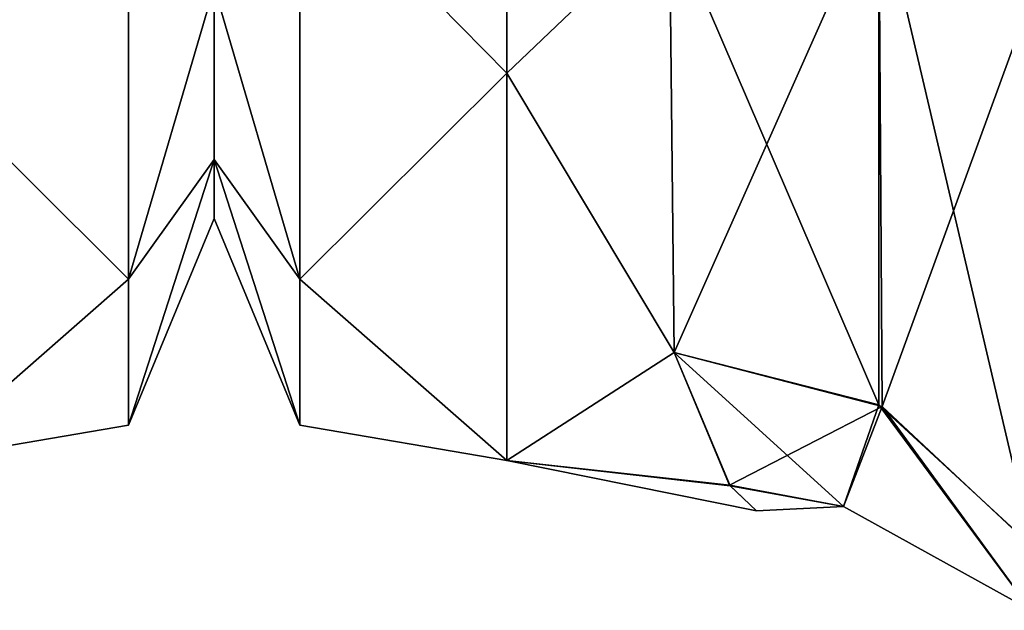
# Model space of a CAD drawing. Extents: x -23 to 470, y -2000 to 0.
# Tile 169 of 247: x 44 to 55, y -53 to -46. Entities that reach past the tile are written whole.
import ezdxf

# ---------------------------------------------------------------- set-up
doc = ezdxf.new("R2010")
doc.units = 0
doc.header["$LTSCALE"] = 65.185185
for name, color, linetype in [('17', 7, 'CONTINUOUS'), ('18', 7, 'CONTINUOUS'), ('22', 7, 'CONTINUOUS'), ('6', 7, 'CONTINUOUS'), ('615', 7, 'CONTINUOUS'), ('62', 7, 'CONTINUOUS'), ('636', 7, 'CONTINUOUS'), ('8', 7, 'CONTINUOUS')]:
    doc.layers.add(name, color=color, linetype=linetype)

msp = doc.modelspace()

# ---------------------------------------------------------------- linework, layer by layer
at = {"layer": '17', "linetype": 'CONTINUOUS'}
for points in [[(51.446, -44.906, 17.034), (51.5, -50.103, 9.351), (53.947, -44.595, 18.252), (51.446, -44.906, 17.034)], [(53.947, -44.595, 18.252), (51.5, -50.103, 9.351), (53.986, -50.752, 9.591), (53.947, -44.595, 18.252)], [(53.947, -44.595, 18.252), (53.986, -50.752, 9.591), (55.781, -45.828, 19.607), (53.947, -44.595, 18.252)], [(55.793, -52.439, 10.303), (55.781, -45.828, 19.607), (53.986, -50.752, 9.591), (55.793, -52.439, 10.303)]]:
    msp.add_3dface(points, dxfattribs=at)
at = {"layer": '18', "linetype": 'CONTINUOUS'}
for points in [[(53.947, -50.731, -9.582), (51.446, -44.906, -17.034), (53.947, -44.595, -18.251), (53.947, -50.731, -9.582)], [(53.947, -44.595, -18.251), (55.781, -45.828, -19.607), (55.781, -52.42, -10.294), (53.947, -44.595, -18.251)], [(53.947, -44.595, -18.251), (55.781, -52.42, -10.294), (53.947, -50.731, -9.582), (53.947, -44.595, -18.251)], [(51.5, -50.104, -9.35), (51.446, -44.906, -17.034), (53.947, -50.731, -9.582), (51.5, -50.104, -9.35)]]:
    msp.add_3dface(points, dxfattribs=at)
at = {"layer": '22', "linetype": 'CONTINUOUS'}
for points in [[(49.5, -38.413, -21.623), (49.5, -46.764, -14.964), (47.025, -44.246, -16.246), (49.5, -38.413, -21.623)], [(49.5, -46.764, 14.964), (49.5, -38.413, 21.623), (47.025, -44.246, 16.246), (49.5, -46.764, 14.964)], [(47.025, -44.246, 16.246), (46, -45.731, 10.281), (47.025, -49.226, 8.792), (47.025, -44.246, 16.246)], [(47.025, -49.226, -8.792), (46, -45.731, -10.281), (47.025, -44.246, -16.246), (47.025, -49.226, -8.792)], [(49.5, -46.764, -14.964), (47.025, -49.226, -8.792), (47.025, -44.246, -16.246), (49.5, -46.764, -14.964)], [(49.5, -46.764, 14.964), (47.025, -44.246, 16.246), (47.025, -49.226, 8.792), (49.5, -46.764, 14.964)], [(46, -45.731, 10.281), (46, -47.794, 5.328), (47.025, -49.226, 8.792), (46, -45.731, 10.281)], [(46, -47.794, -5.328), (46, -45.731, -10.281), (47.025, -49.226, -8.792), (46, -47.794, -5.328)], [(49.5, -46.764, -14.964), (49.5, -51.398, -5.341), (47.025, -49.226, -8.792), (49.5, -46.764, -14.964)], [(49.5, -51.398, 5.341), (49.5, -46.764, 14.964), (47.025, -49.226, 8.792), (49.5, -51.398, 5.341)], [(46, -47.794, 5.328), (46, -48.5, 0), (47.025, -50.975, 0), (46, -47.794, 5.328)], [(47.025, -49.226, 8.792), (46, -47.794, 5.328), (47.025, -50.975, 0), (47.025, -49.226, 8.792)], [(46, -48.5, 0), (46, -47.794, -5.328), (47.025, -50.975, 0), (46, -48.5, 0)], [(47.025, -50.975, 0), (46, -47.794, -5.328), (47.025, -49.226, -8.792), (47.025, -50.975, 0)], [(49.5, -51.398, -5.341), (47.025, -50.975, 0), (47.025, -49.226, -8.792), (49.5, -51.398, -5.341)], [(49.5, -51.398, 5.341), (47.025, -49.226, 8.792), (47.025, -50.975, 0), (49.5, -51.398, 5.341)], [(49.5, -51.398, -5.341), (49.5, -51.398, 5.341), (47.025, -50.975, 0), (49.5, -51.398, -5.341)]]:
    msp.add_3dface(points, dxfattribs=at)
at = {"layer": '6', "linetype": 'CONTINUOUS'}
for points in [[(46, -7.5, 0), (46, -8.206, -5.328), (46, -48.5, 0), (46, -7.5, 0)], [(46, -8.206, 5.328), (46, -7.5, 0), (46, -47.794, 5.328), (46, -8.206, 5.328)], [(46, -47.794, 5.328), (46, -7.5, 0), (46, -48.5, 0), (46, -47.794, 5.328)], [(46, -8.206, -5.328), (46, -10.269, -10.281), (46, -47.794, -5.328), (46, -8.206, -5.328)], [(46, -48.5, 0), (46, -8.206, -5.328), (46, -47.794, -5.328), (46, -48.5, 0)], [(46, -45.731, 10.281), (46, -8.206, 5.328), (46, -47.794, 5.328), (46, -45.731, 10.281)], [(46, -47.794, -5.328), (46, -10.269, -10.281), (46, -45.731, -10.281), (46, -47.794, -5.328)]]:
    msp.add_3dface(points, dxfattribs=at)
at = {"layer": '615', "linetype": 'CONTINUOUS'}
for points in [[(46, -7.5, 0), (46, -8.206, 5.328), (46, -48.5, 0), (46, -7.5, 0)], [(46, -8.206, -5.328), (46, -7.5, 0), (46, -47.794, -5.328), (46, -8.206, -5.328)], [(46, -47.794, -5.328), (46, -7.5, 0), (46, -48.5, 0), (46, -47.794, -5.328)], [(46, -8.206, 5.328), (46, -10.269, 10.281), (46, -47.794, 5.328), (46, -8.206, 5.328)], [(46, -48.5, 0), (46, -8.206, 5.328), (46, -47.794, 5.328), (46, -48.5, 0)], [(46, -45.731, -10.281), (46, -8.206, -5.328), (46, -47.794, -5.328), (46, -45.731, -10.281)], [(46, -47.794, 5.328), (46, -10.269, 10.281), (46, -45.731, 10.281), (46, -47.794, 5.328)]]:
    msp.add_3dface(points, dxfattribs=at)
at = {"layer": '62', "linetype": 'CONTINUOUS'}
for points in [[(51.5, -50.103, 9.351), (52.16, -51.69, 3.842), (53.986, -50.752, 9.591), (51.5, -50.103, 9.351)], [(52.168, -51.699, -3.79), (51.5, -50.104, -9.35), (53.526, -51.947, -3.217), (52.168, -51.699, -3.79)], [(51.5, -50.104, -9.35), (53.947, -50.731, -9.582), (53.526, -51.947, -3.217), (51.5, -50.104, -9.35)], [(53.947, -50.731, -9.582), (55.764, -53.188, -3.617), (53.526, -51.947, -3.217), (53.947, -50.731, -9.582)], [(53.947, -50.731, -9.582), (55.781, -52.42, -10.294), (55.764, -53.188, -3.617), (53.947, -50.731, -9.582)], [(53.986, -50.752, 9.591), (52.16, -51.69, 3.842), (53.526, -51.948, 3.217), (53.986, -50.752, 9.591)], [(55.764, -53.188, 3.617), (53.986, -50.752, 9.591), (53.526, -51.948, 3.217), (55.764, -53.188, 3.617)], [(55.793, -52.439, 10.303), (53.986, -50.752, 9.591), (55.764, -53.188, 3.617), (55.793, -52.439, 10.303)], [(52.16, -51.69, 3.842), (52.485, -52, 0.034), (53.526, -51.948, 3.217), (52.16, -51.69, 3.842)], [(52.485, -52, 0.034), (52.168, -51.699, -3.79), (53.526, -51.947, -3.217), (52.485, -52, 0.034)], [(52.485, -52, 0.034), (53.526, -51.947, -3.217), (53.526, -51.948, 3.217), (52.485, -52, 0.034)], [(53.526, -51.947, -3.217), (55.764, -53.188, 3.617), (53.526, -51.948, 3.217), (53.526, -51.947, -3.217)], [(55.764, -53.188, -3.617), (55.764, -53.188, 3.617), (53.526, -51.947, -3.217), (55.764, -53.188, -3.617)]]:
    msp.add_3dface(points, dxfattribs=at)
at = {"layer": '636', "linetype": 'CONTINUOUS'}
for points in [[(42.5, -38.413, 21.623), (42.5, -46.764, 14.964), (44.975, -44.246, 16.246), (42.5, -38.413, 21.623)], [(42.5, -46.764, -14.964), (42.5, -38.413, -21.623), (44.975, -44.246, -16.246), (42.5, -46.764, -14.964)], [(42.5, -46.764, 14.964), (44.975, -49.226, 8.792), (44.975, -44.246, 16.246), (42.5, -46.764, 14.964)], [(42.5, -46.764, -14.964), (44.975, -44.246, -16.246), (44.975, -49.226, -8.792), (42.5, -46.764, -14.964)], [(44.975, -44.246, -16.246), (46, -45.731, -10.281), (44.975, -49.226, -8.792), (44.975, -44.246, -16.246)], [(44.975, -49.226, 8.792), (46, -45.731, 10.281), (44.975, -44.246, 16.246), (44.975, -49.226, 8.792)], [(46, -45.731, -10.281), (46, -47.794, -5.328), (44.975, -49.226, -8.792), (46, -45.731, -10.281)], [(46, -47.794, 5.328), (46, -45.731, 10.281), (44.975, -49.226, 8.792), (46, -47.794, 5.328)], [(42.5, -46.764, 14.964), (42.5, -51.398, 5.341), (44.975, -49.226, 8.792), (42.5, -46.764, 14.964)], [(42.5, -51.398, -5.341), (42.5, -46.764, -14.964), (44.975, -49.226, -8.792), (42.5, -51.398, -5.341)], [(46, -47.794, -5.328), (46, -48.5, 0), (44.975, -50.975, 0), (46, -47.794, -5.328)], [(44.975, -49.226, -8.792), (46, -47.794, -5.328), (44.975, -50.975, 0), (44.975, -49.226, -8.792)], [(46, -48.5, 0), (46, -47.794, 5.328), (44.975, -50.975, 0), (46, -48.5, 0)], [(44.975, -50.975, 0), (46, -47.794, 5.328), (44.975, -49.226, 8.792), (44.975, -50.975, 0)], [(42.5, -51.398, 5.341), (44.975, -50.975, 0), (44.975, -49.226, 8.792), (42.5, -51.398, 5.341)], [(42.5, -51.398, -5.341), (44.975, -49.226, -8.792), (44.975, -50.975, 0), (42.5, -51.398, -5.341)], [(42.5, -51.398, 5.341), (42.5, -51.398, -5.341), (44.975, -50.975, 0), (42.5, -51.398, 5.341)]]:
    msp.add_3dface(points, dxfattribs=at)
at = {"layer": '8', "linetype": 'CONTINUOUS'}
for points in [[(49.5, -46.764, -14.964), (49.5, -38.413, -21.623), (51.446, -44.906, -17.034), (49.5, -46.764, -14.964)], [(49.5, -38.413, 21.623), (49.5, -46.764, 14.964), (51.446, -44.906, 17.034), (49.5, -38.413, 21.623)], [(51.5, -50.104, -9.35), (49.5, -46.764, -14.964), (51.446, -44.906, -17.034), (51.5, -50.104, -9.35)], [(51.446, -44.906, 17.034), (49.5, -46.764, 14.964), (51.5, -50.103, 9.351), (51.446, -44.906, 17.034)], [(49.5, -51.398, -5.341), (49.5, -46.764, -14.964), (51.5, -50.104, -9.35), (49.5, -51.398, -5.341)], [(49.5, -46.764, 14.964), (49.5, -51.398, 5.341), (51.5, -50.103, 9.351), (49.5, -46.764, 14.964)], [(51.5, -50.103, 9.351), (49.5, -51.398, 5.341), (52.16, -51.69, 3.842), (51.5, -50.103, 9.351)], [(52.168, -51.699, -3.79), (49.5, -51.398, -5.341), (51.5, -50.104, -9.35), (52.168, -51.699, -3.79)], [(49.5, -51.398, 5.341), (49.5, -51.398, -5.341), (52.16, -51.69, 3.842), (49.5, -51.398, 5.341)], [(52.16, -51.69, 3.842), (49.5, -51.398, -5.341), (52.485, -52, 0.034), (52.16, -51.69, 3.842)], [(52.485, -52, 0.034), (49.5, -51.398, -5.341), (52.168, -51.699, -3.79), (52.485, -52, 0.034)]]:
    msp.add_3dface(points, dxfattribs=at)

doc.saveas('drawing.dxf')
